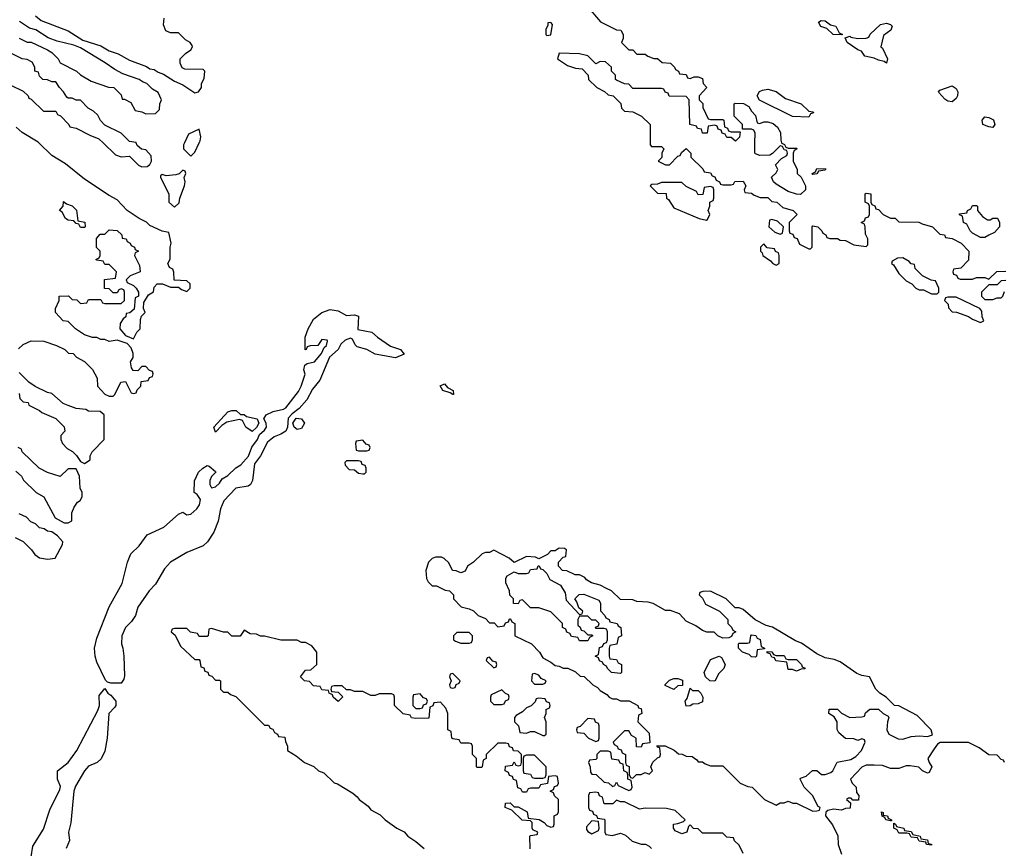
# Model space of a CAD drawing. Header units: inches. Extents: x 2668334 to 2765628, y 828034 to 955234.
# Tile 108 of 218: x 2701673 to 2706486, y 886551 to 890602. Entities that reach past the tile are written whole.
import ezdxf

# ---------------------------------------------------------------- set-up
doc = ezdxf.new("R2010")
doc.units = ezdxf.units.IN
doc.header["$MEASUREMENT"] = 0
doc.layers.add('C7808', color=7, linetype='Continuous')
doc.layers.add('C7809', color=7, linetype='Continuous')

msp = doc.modelspace()

# ---------------------------------------------------------------- linework, layer by layer
at = {"layer": 'C7808', "color": 4}
for points, elevation in [([(2701667.3, 888992.7), (2701690, 889014), (2701730, 889032), (2701791.1, 889031.1), (2701854, 889010), (2701894, 888990), (2701912, 888972), (2701934, 888970), (2701951.6, 888951.6), (2701990, 888931.3), (2702030, 888892), (2702052, 888850), (2702054, 888810), (2702090, 888772), (2702110, 888762), (2702130, 888762), (2702138, 888770), (2702168, 888830), (2702190, 888834), (2702218, 888778), (2702230, 888774), (2702242, 888778), (2702247.3, 888792.7), (2702266, 888810), (2702267.3, 888832.7), (2702302, 888838), (2702307.3, 888852.7), (2702322, 888858), (2702326, 888870), (2702322, 888882), (2702307.3, 888887.3), (2702290, 888906), (2702270, 888906), (2702250, 888886), (2702227.3, 888887.3), (2702220.4, 888900.4), (2702215.3, 888930), (2702228, 888950), (2702228, 888970), (2702218, 888998), (2702199, 889019), (2702150, 889035.3), (2702110, 889028), (2702090, 889038), (2702070, 889038), (2702050, 889048), (2702030, 889048.7), (2701990, 889062), (2701946, 889090), (2701910, 889126), (2701886, 889130), (2701848, 889170), (2701848, 889190), (2701866, 889230), (2701866, 889250), (2701911.6, 889251.6), (2701930, 889234), (2701952.7, 889232.7), (2701970, 889214), (2702002, 889218), (2702010, 889234), (2702070, 889234), (2702078, 889218), (2702090, 889214), (2702170, 889214), (2702186, 889230), (2702186, 889270), (2702182, 889282), (2702170, 889286), (2702158, 889282), (2702150, 889266), (2702130, 889266), (2702110, 889286), (2702087.3, 889287.3), (2702087.3, 889332.7), (2702142, 889338), (2702146, 889370), (2702110, 889406), (2702090, 889406), (2702082, 889422), (2702050, 889426), (2702046, 889430), (2702062, 889438), (2702066, 889450), (2702066, 889470), (2702048.7, 889488.7), (2702048, 889532), (2702067.3, 889552.7), (2702090, 889554), (2702110, 889574), (2702150, 889572), (2702172, 889550), (2702174, 889534), (2702194, 889530), (2702198, 889518), (2702214, 889510), (2702218, 889498), (2702234, 889490), (2702238, 889478), (2702254, 889470), (2702238, 889462), (2702234, 889450), (2702259.6, 889399.6), (2702262, 889370), (2702214, 889350), (2702194, 889330), (2702198, 889318), (2702230, 889302), (2702242, 889290), (2702254, 889270), (2702254, 889250), (2702238, 889242), (2702232.7, 889187.3), (2702211.6, 889168.4), (2702194, 889166), (2702192, 889150), (2702179.6, 889140.4), (2702163.6, 889116.4), (2702162, 889090), (2702190, 889058), (2702230, 889042), (2702246.3, 889073.7), (2702262, 889090), (2702263.1, 889136.9), (2702268, 889152), (2702286, 889170), (2702278, 889190), (2702280.4, 889219.6), (2702303.1, 889256.9), (2702328, 889272), (2702330, 889294), (2702346, 889310), (2702371.1, 889311.1), (2702410, 889294), (2702450, 889294), (2702463.6, 889283.6), (2702490, 889274), (2702506, 889290), (2702506, 889310), (2702490, 889326), (2702428, 889328), (2702427.3, 889367.3), (2702422, 889382), (2702406, 889390), (2702398, 889410), (2702408.9, 889431.1), (2702409, 889490), (2702414, 889510), (2702402, 889562), (2702370, 889568), (2702310, 889595.3), (2702292.7, 889612.7), (2702258, 889630), (2702198, 889670), (2702150, 889722), (2702110, 889742), (2701990, 889822), (2701898, 889898), (2701830, 889938), (2701766.4, 890000)], 16), ([(2702080.7, 890000), (2702142, 889942), (2702170, 889932), (2702210, 889934), (2702254, 889890), (2702270, 889882), (2702296.4, 889883.6), (2702310, 889894), (2702318, 889910), (2702316.4, 889936.4), (2702290, 889966), (2702268.4, 889968.4), (2702247.3, 889987.3), (2702242.7, 890000)], 16), ([(2702478.6, 890000), (2702474, 889990), (2702474, 889970), (2702510, 889934), (2702530, 889954), (2702550.8, 890000)], 16), ([(2704754, 890000), (2704754, 889990), (2704762, 889982), (2704810, 889982), (2704822, 889970), (2704812, 889950), (2704811.3, 889928.7), (2704794, 889910), (2704830, 889892), (2704850, 889892), (2704890, 889934), (2704902, 889938), (2704907.3, 889952.7), (2704930, 889972), (2704954, 889950), (2704954, 889930), (2705012.7, 889872.7), (2705018, 889858), (2705050, 889854), (2705058, 889838), (2705070, 889834), (2705078, 889818), (2705094, 889810), (2705098, 889798), (2705110, 889794), (2705150, 889794), (2705162, 889798), (2705168.4, 889811.6), (2705210, 889812), (2705222, 889790), (2705214, 889770), (2705218, 889758), (2705250, 889754), (2705263.6, 889743.6), (2705292.7, 889732.7), (2705330, 889732), (2705350, 889714), (2705374, 889710), (2705403.6, 889683.6), (2705454, 889670), (2705474, 889650), (2705434, 889610), (2705434, 889570), (2705438, 889558), (2705452.7, 889552.7), (2705458, 889538), (2705472.7, 889532.7), (2705485.4, 889505.4), (2705530, 889482), (2705538, 889482), (2705546, 889490), (2705546, 889590), (2705550, 889594), (2705574, 889590), (2705594, 889570), (2705598, 889558), (2705614, 889550), (2705618, 889538), (2705632.7, 889532.7), (2705670, 889532), (2705683.6, 889523.6), (2705710, 889522), (2705750, 889502), (2705810, 889494), (2705818, 889502), (2705818, 889530), (2705807.3, 889552.7), (2705806, 889590), (2705802, 889602), (2705786, 889610), (2705802, 889618), (2705807.3, 889632.7), (2705822, 889638), (2705826, 889650), (2705826, 889690), (2705822, 889702), (2705806, 889710), (2705806, 889750), (2705810, 889754), (2705834, 889750), (2705834, 889710), (2705838, 889698), (2705852.7, 889692.7), (2705858, 889678), (2705870, 889674), (2705894, 889650), (2705930, 889632), (2705952, 889632), (2705970, 889614), (2706067.3, 889612.7), (2706083.6, 889603.6), (2706134, 889590), (2706170, 889554), (2706194, 889550), (2706198, 889538), (2706230, 889532), (2706274, 889510), (2706312, 889470), (2706310, 889426), (2706272.7, 889387.3), (2706238, 889382), (2706234, 889370), (2706238, 889358), (2706252.7, 889352.7), (2706258, 889338), (2706270, 889334), (2706330, 889334), (2706350, 889342), (2706390, 889342), (2706410, 889334), (2706448.4, 889371.6), (2706492.7, 889372.7)], 16), ([(2705397.3, 890000), (2705398, 889998), (2705412, 889992), (2705418, 889978), (2705430, 889974), (2705470, 889974), (2705474, 889970), (2705458, 889962), (2705454, 889950), (2705454, 889910), (2705474, 889870), (2705474, 889850), (2705492.7, 889832.7), (2705514, 889790), (2705514, 889770), (2705490, 889748), (2705470, 889748.7), (2705430, 889762), (2705370, 889798), (2705358, 889810), (2705348.4, 889831.6), (2705370, 889854), (2705378, 889870), (2705368, 889892), (2705396.4, 889923.6), (2705422, 889938), (2705426, 889950), (2705422, 889962), (2705410, 889966), (2705402, 889982), (2705390, 889986), (2705352.7, 889947.3), (2705339.6, 889940.4), (2705290, 889938), (2705270, 889946), (2705266, 889950), (2705266.7, 890000)], 16), ([(2706492.7, 889327.3), (2706470, 889326), (2706450, 889306), (2706410, 889306), (2706374, 889270), (2706374, 889250), (2706390, 889234), (2706430, 889234), (2706450, 889242), (2706470, 889242), (2706478, 889250), (2706487.3, 889272.7)], 16), ([(2701670, 888774), (2701674, 888750), (2701690, 888734), (2701714, 888730), (2701718, 888718), (2701770.9, 888690.9), (2701781, 888681), (2701850, 888652), (2701891.1, 888611.1), (2701894, 888590), (2701874, 888570), (2701874, 888550), (2701882, 888530), (2701905.4, 888505.4), (2701931.1, 888491.1), (2701951.1, 888471.1), (2701970, 888442), (2701990, 888432), (2702018, 888450), (2702018, 888470), (2702028, 888490), (2702086, 888550), (2702086, 888670), (2702067.3, 888687.3), (2702010, 888688), (2701996.4, 888696.4), (2701950, 888702), (2701910, 888715.3), (2701886.3, 888726.3), (2701830, 888774), (2701810, 888779), (2701749.1, 888809.1), (2701718, 888830), (2701670, 888878)], 16), ([(2701655.3, 888395.3), (2701682, 888370), (2701691.6, 888351.6), (2701754, 888290), (2701792, 888270), (2701847.3, 888167.3), (2701890, 888142.8), (2701910, 888142), (2701928, 888152), (2701928.9, 888191.1), (2701940.4, 888219.6), (2701956.4, 888243.6), (2701968.4, 888251.6), (2701978, 888270), (2701978, 888290), (2701968.4, 888311.6), (2701966, 888370), (2701950, 888406), (2701910, 888406), (2701871.3, 888368.7), (2701810, 888388.7), (2701768, 888410), (2701686, 888490), (2701682, 888502), (2701666, 888510)], 16), ([(2701651, 888071), (2701691, 888051), (2701730.7, 888010.7), (2701746.8, 887986.8), (2701770, 887971.3), (2701810, 887964.7), (2701846, 887970), (2701883.1, 888036.9), (2701884, 888050), (2701858.9, 888078.9), (2701830, 888099), (2701810, 888102), (2701792.9, 888112.9), (2701770, 888118), (2701750, 888138), (2701727.3, 888147.3), (2701706, 888170), (2701670, 888186)], 16), ([(2704168.4, 886548.4), (2704166, 886610), (2704170, 886614), (2704202, 886618), (2704206, 886630), (2704182, 886642), (2704178, 886650), (2704178, 886678), (2704170, 886686), (2704128.4, 886688.4), (2704078, 886738), (2704046, 886750), (2704047.3, 886772.7), (2704070, 886774), (2704090, 886754), (2704110, 886754), (2704154, 886730), (2704158, 886698), (2704211.6, 886691.6), (2704236.9, 886676.9), (2704250, 886662), (2704270, 886654), (2704282, 886658), (2704286, 886670), (2704286, 886710), (2704302, 886718), (2704306, 886730), (2704306, 886790), (2704287.3, 886807.3), (2704282, 886822), (2704266, 886830), (2704282, 886838), (2704287.3, 886852.7), (2704302, 886858), (2704306, 886870), (2704302, 886902), (2704290, 886906), (2704258, 886902), (2704252.7, 886867.3), (2704218, 886862), (2704210, 886846), (2704170, 886846), (2704158, 886842), (2704150, 886826), (2704130, 886826), (2704122, 886842), (2704107.3, 886847.3), (2704102, 886882), (2704087.3, 886887.3), (2704082, 886902), (2704067.3, 886907.3), (2704062, 886922), (2704046, 886930), (2704047.3, 886952.7), (2704082, 886958), (2704090, 886974), (2704098, 886958), (2704110, 886954), (2704122, 886958), (2704126, 886970), (2704126, 887010), (2704110, 887026), (2704087.3, 887027.3), (2704082, 887042), (2704067.3, 887047.3), (2704062, 887062), (2704050, 887066), (2704010, 887066), (2703954, 887010), (2703954, 886990), (2703938, 886982), (2703934, 886950), (2703930, 886946), (2703910, 886946), (2703906, 886950), (2703906, 886990), (2703886, 887010), (2703886, 887050), (2703882, 887062), (2703870, 887066), (2703830, 887066), (2703822, 887082), (2703790, 887086), (2703786, 887090), (2703782, 887122), (2703766, 887130), (2703766, 887210), (2703756.4, 887236.4), (2703730, 887266), (2703698, 887262), (2703692.7, 887247.3), (2703678, 887242), (2703672.7, 887187.3), (2703610, 887186), (2703588.4, 887188.4), (2703582, 887202), (2703548, 887208), (2703506, 887250), (2703506, 887290), (2703502, 887302), (2703490, 887306), (2703430, 887306), (2703410, 887298), (2703390, 887298), (2703350, 887318), (2703310, 887318), (2703290, 887326), (2703270, 887326), (2703250, 887346), (2703210, 887346), (2703198, 887342), (2703194, 887330), (2703198, 887318), (2703230, 887314), (2703252, 887292), (2703229.1, 887269.1), (2703206, 887290), (2703202, 887302), (2703186, 887310), (2703182, 887322), (2703150, 887326), (2703142, 887342), (2703110, 887346), (2703090, 887366), (2703066, 887370), (2703046, 887390), (2703070, 887422), (2703096.4, 887423.6), (2703126, 887450), (2703126, 887510), (2703100.4, 887540.4), (2703070, 887558), (2703050, 887558), (2703030, 887568), (2702950, 887568.7), (2702870, 887588), (2702850, 887588), (2702830, 887598), (2702800.4, 887600.4), (2702770, 887618), (2702751.6, 887588.4), (2702710, 887588), (2702690, 887608), (2702670, 887608), (2702610, 887626), (2702598, 887622), (2702594, 887590), (2702590, 887586), (2702550, 887586), (2702542, 887602), (2702508.4, 887608.4), (2702490, 887626), (2702430, 887626), (2702418, 887622), (2702414, 887610), (2702432.7, 887592.7), (2702459.6, 887539.6), (2702530, 887474), (2702550, 887474), (2702554, 887470), (2702558, 887438), (2702572.7, 887432.7), (2702578, 887418), (2702592.7, 887412.7), (2702598, 887398), (2702612.7, 887392.7), (2702630, 887374), (2702650, 887374), (2702654, 887370), (2702654, 887330), (2702670, 887314), (2702690, 887314), (2702703.6, 887303.6), (2702730, 887294), (2702870, 887154), (2702890, 887154), (2702898, 887138), (2702910, 887134), (2702918, 887118), (2702934, 887110), (2702938, 887098), (2702970, 887094), (2702972.7, 887072.7), (2702982, 887050), (2702982, 887030), (2703024, 887004), (2703064.7, 886970), (2703111.6, 886951.6), (2703134, 886930), (2703159.8, 886919.8), (2703210, 886872), (2703226.4, 886866.4), (2703301, 886821), (2703323.5, 886803.5), (2703332, 886790), (2703377.1, 886757.1), (2703390, 886738.8), (2703434.4, 886714.4), (2703458.8, 886690), (2703516, 886650), (2703552.1, 886632.1), (2703570.8, 886610), (2703610, 886584.9), (2703650.8, 886550)], 16), ([(2701729, 886510), (2701737.5, 886562.5), (2701790, 886644), (2701820.8, 886739.2), (2701870, 886838), (2701873.6, 886853.6), (2701858, 886890), (2701858, 886930), (2701910, 886971.3), (2701953.3, 887030), (2702054.5, 887225.5), (2702063.9, 887250), (2702062.5, 887297.5), (2702090, 887332), (2702104, 887310), (2702119.5, 887299.5), (2702144, 887270), (2702144, 887250), (2702138.8, 887241.2), (2702108.4, 887210), (2702101, 887090), (2702090, 887026), (2702070.9, 886989.1), (2702052, 886970), (2702010, 886952.7), (2701990, 886929.3), (2701945.5, 886854.5), (2701937.4, 886830), (2701923.6, 886676.4), (2701911.3, 886630), (2701916, 886590), (2701901, 886550)], 12), ([(2706486, 886970), (2706482, 886982), (2706470, 886986), (2706450, 887006), (2706410, 887008.7), (2706363.1, 887043.1), (2706310, 887068.7), (2706171.6, 887068.4), (2706159.6, 887060.4), (2706142, 887038), (2706112, 886990), (2706118, 886970), (2706132, 886950), (2706118, 886922), (2706110, 886918), (2706086, 886930), (2706067.3, 886947.3), (2706025.4, 886954.6), (2706005.4, 886954.6), (2705970, 886942), (2705930, 886942), (2705890, 886955.3), (2705850, 886958), (2705810, 886958), (2705790, 886948), (2705734, 886890), (2705742, 886870), (2705762, 886850), (2705763.6, 886823.6), (2705774, 886810), (2705772.7, 886787.3), (2705746, 886786), (2705736.4, 886796.4), (2705723.6, 886796.4), (2705714, 886790), (2705734, 886774), (2705732.7, 886747.3), (2705710, 886746), (2705690, 886738), (2705650, 886742), (2705623.6, 886736.4), (2705612.7, 886727.3), (2705612, 886710), (2705645.4, 886665.4), (2705671.6, 886611.6), (2705674, 886570), (2705690, 886522)], 16), ([(2705210, 886526), (2705190, 886566), (2705167.3, 886587.3), (2705162, 886602), (2705130, 886606), (2705110, 886626), (2705010, 886626), (2704990, 886646), (2704967.3, 886647.3), (2704950, 886666), (2704942, 886658), (2704934, 886630), (2704910, 886622), (2704876.4, 886636.4), (2704868, 886650), (2704868, 886670), (2704890, 886672), (2704918, 886682), (2704926, 886690), (2704876.4, 886736.4), (2704834, 886746), (2704730, 886748), (2704703.1, 886743.1), (2704630, 886778), (2704610, 886778), (2704590, 886786), (2704571.6, 886768.4), (2704530, 886768), (2704522, 886802), (2704507.3, 886807.3), (2704502, 886822), (2704490, 886826), (2704458, 886822), (2704454, 886810), (2704454, 886750), (2704458, 886738), (2704472.7, 886732.7), (2704478, 886718), (2704492, 886712), (2704498, 886698), (2704530, 886694), (2704534, 886690), (2704534, 886630), (2704538, 886618), (2704570, 886614), (2704610, 886624.7), (2704634.8, 886614.8), (2704666, 886586), (2704710, 886572), (2704731.6, 886571.6), (2704750, 886562), (2704762, 886550)], 16)]:
    msp.add_lwpolyline(points, dxfattribs=dict(at, elevation=elevation))
for points, elevation in [([(2702470, 889866), (2702452, 889848), (2702436.9, 889843.1), (2702390, 889838), (2702370, 889846), (2702362, 889838), (2702362, 889830), (2702402, 889750), (2702402, 889710), (2702430, 889686), (2702452.9, 889707.1), (2702455.3, 889730), (2702479, 889790), (2702482, 889810), (2702478, 889830), (2702486, 889850), (2702482, 889862)], 16), ([(2705550, 889846), (2705546, 889850), (2705562, 889858), (2705570, 889874), (2705612.7, 889872.7), (2705610, 889866), (2705578, 889862), (2705570, 889848)], 16), ([(2704910, 889806), (2704810, 889806), (2704790, 889798), (2704763.6, 889796.4), (2704754, 889790), (2704790, 889754), (2704832.7, 889752.7), (2704834, 889730), (2704843.6, 889723.6), (2704870, 889682), (2704994, 889630), (2705030, 889622), (2705035.3, 889624.7), (2705046, 889650), (2705038, 889670), (2705046, 889690), (2705046, 889710), (2705062, 889718), (2705066, 889730), (2705066, 889770), (2705062, 889782), (2705050, 889786), (2705018, 889782), (2705012.7, 889747.3), (2704990, 889746), (2704982, 889762), (2704930, 889786)], 16), ([(2701970, 889586), (2701962, 889602), (2701950, 889606), (2701938, 889618), (2701910, 889622), (2701898, 889630), (2701880.4, 889660.4), (2701868, 889670), (2701886, 889690), (2701887.3, 889712.7), (2701902, 889702), (2701930, 889692), (2701951.1, 889671.1), (2701958, 889618), (2701992, 889612), (2701994, 889590), (2701990, 889586)], 16), ([(2706403.6, 889623.6), (2706416.4, 889623.6), (2706430, 889632), (2706452, 889632), (2706462, 889610), (2706462, 889590), (2706438, 889562), (2706410, 889548), (2706390, 889538), (2706370, 889538), (2706330, 889558), (2706318, 889570), (2706302, 889602), (2706286, 889610), (2706282, 889642), (2706267.3, 889647.3), (2706267.3, 889652.7), (2706302, 889658), (2706306, 889670), (2706322, 889678), (2706330, 889694), (2706350, 889694), (2706354, 889690), (2706354, 889670), (2706379.6, 889639.6)], 16), ([(2705350, 889626), (2705338, 889622), (2705334, 889590), (2705363.6, 889563.6), (2705390, 889554), (2705402, 889558), (2705406, 889590), (2705376.4, 889616.4)], 16), ([(2705310, 889506), (2705294, 889490), (2705294, 889470), (2705302, 889462), (2705304.7, 889450), (2705343.6, 889423.6), (2705354, 889410), (2705370, 889402), (2705386, 889410), (2705386, 889450), (2705382, 889462), (2705368, 889468), (2705362, 889482), (2705327.3, 889487.3)], 16), ([(2705990, 889438), (2705963.6, 889436.4), (2705938, 889422), (2705934, 889410), (2705943.6, 889403.6), (2705970, 889362), (2706005.4, 889325.4), (2706034, 889310), (2706054, 889290), (2706070, 889282), (2706090, 889282), (2706130, 889262), (2706150, 889262), (2706158, 889262), (2706166, 889270), (2706166, 889290), (2706150, 889326), (2706128.4, 889328.4), (2706086, 889350), (2706050, 889386), (2706046, 889406), (2706030, 889408), (2706020.4, 889420.4)], 16), ([(2706250, 889246), (2706210, 889246), (2706198, 889242), (2706194, 889230), (2706212, 889212), (2706212.7, 889192.7), (2706230, 889174), (2706251.6, 889171.6), (2706311, 889151), (2706330, 889138), (2706370, 889122), (2706386, 889130), (2706378, 889150), (2706376.4, 889176.4), (2706366, 889190)], 16), ([(2703270, 889156), (2703310, 889159.1), (2703330, 889152), (2703326.8, 889086.8), (2703394.4, 889074.4), (2703422, 889050), (2703486.4, 889006.4), (2703534, 888990), (2703552.7, 888967.3), (2703510.5, 888949.5), (2703410, 888967), (2703370, 888989.2), (2703323.2, 889003.2), (2703312.9, 889012.9), (2703300.4, 889040.4), (2703290, 889045.2), (2703263.9, 889036.1), (2703243.7, 889016.3), (2703230.3, 888989.7), (2703187.2, 888952.8), (2703140.4, 888839.6), (2703104.6, 888795.4), (2703076.4, 888743.6), (2703039.5, 888700.5), (2703004.5, 888675.5), (2702985.2, 888654.8), (2702982.8, 888610), (2702974.8, 888590), (2702950, 888575.1), (2702916.9, 888563.1), (2702884, 888536), (2702850.3, 888469.7), (2702821, 888430), (2702810.6, 888349.4), (2702801, 888330), (2702790, 888321.2), (2702730, 888312), (2702670.5, 888250), (2702655.5, 888210), (2702642.8, 888150), (2702622.5, 888097.5), (2702590.8, 888050), (2702570, 888029.2), (2702490, 887997.2), (2702410, 887949.4), (2702381.8, 887918.2), (2702337.5, 887842.5), (2702306.7, 887810), (2702250.5, 887730), (2702239.5, 887690), (2702220.2, 887659.8), (2702190.3, 887630), (2702172.2, 887590), (2702170.4, 887550), (2702177.6, 887530), (2702182.6, 887490), (2702184.9, 887395.1), (2702181.6, 887378.4), (2702170, 887359), (2702118.6, 887358.6), (2702102.7, 887362.7), (2702092.5, 887372.5), (2702050, 887462), (2702041.6, 887490), (2702039.6, 887530), (2702050, 887578), (2702110, 887731.3), (2702174, 887846), (2702199.5, 887950), (2702217.2, 887990), (2702257.2, 888030), (2702296.5, 888083.5), (2702378.4, 888121.6), (2702450, 888184.7), (2702470, 888194), (2702490, 888182), (2702510, 888184.7), (2702539, 888210), (2702552.7, 888230), (2702556.4, 888256.4), (2702540.4, 888280.4), (2702526, 888290), (2702527.3, 888347.3), (2702548, 888390), (2702568, 888410), (2702590, 888422), (2702599.6, 888419.6), (2702630, 888394), (2702632, 888390), (2702611.6, 888368.4), (2702602, 888350), (2702602, 888330), (2702610, 888314), (2702630, 888318), (2702650, 888336), (2702662.9, 888357.1), (2702690, 888373), (2702730, 888410.5), (2702754.5, 888425.5), (2702792, 888468), (2702808.2, 888511.8), (2702835.1, 888550), (2702845.2, 888574.8), (2702870, 888596), (2702879.3, 888610), (2702878, 888630), (2702866, 888650), (2702878, 888670), (2702912.9, 888687.1), (2702962.7, 888697.3), (2702974.8, 888705.2), (2703035.6, 888784.4), (2703049.4, 888810), (2703068.4, 888868.4), (2703062, 888890), (2703067.3, 888912.7), (2703078, 888922), (2703114, 888930), (2703149, 888970), (2703160.9, 888999.1), (2703173.2, 889010), (2703178, 889030), (2703175.3, 889035.3), (2703150, 889038), (2703131.1, 889008.9), (2703092.7, 889007.3), (2703078, 889002), (2703074, 888990), (2703068.4, 888988.4), (2703069.3, 889050), (2703084, 889090), (2703110, 889138), (2703150, 889171), (2703190, 889184.7), (2703230, 889178)], 12), ([(2703790, 888769.2), (2703778, 888778), (2703742, 888790), (2703728, 888812), (2703750, 888822), (2703764.7, 888804.7), (2703792, 888790), (2703794, 888770)], 12), ([(2702810, 888589), (2702778, 888610), (2702762, 888642), (2702747.3, 888647.3), (2702686, 888634), (2702662, 888618), (2702630, 888586), (2702622, 888610), (2702690, 888684.7), (2702710, 888690.8), (2702730.7, 888690.7), (2702752.7, 888672.7), (2702770, 888672), (2702782, 888662), (2702834, 888650), (2702842, 888630), (2702831.3, 888608.7)], 12), ([(2703030, 888599), (2703015.3, 888610), (2703008, 888630), (2703025.2, 888654.8), (2703050, 888651), (2703066, 888630), (2703050, 888604)], 12), ([(2703350, 888546), (2703318, 888542), (2703314, 888530), (2703318, 888498), (2703330, 888494), (2703370, 888494), (2703382, 888498), (2703386, 888510), (2703382, 888522), (2703367.3, 888527.3)], 16), ([(2703330, 888446), (2703270, 888446), (2703262, 888438), (2703263.6, 888423.6), (2703283.6, 888403.6), (2703310, 888402), (2703330, 888384.7), (2703350, 888382), (2703358, 888382), (2703366, 888390), (2703366, 888410), (2703362, 888422), (2703347.3, 888427.3), (2703342, 888442)], 16), ([(2704310, 888018), (2704290, 888006), (2704270, 888006), (2704252.7, 887987.3), (2704210, 887966), (2704194.6, 887974.6), (2704150, 887978), (2704090, 887948), (2704066, 887970), (2703990, 888008), (2703970, 887998), (2703950, 887998), (2703934, 887990), (2703892, 887950), (2703862, 887930), (2703850, 887906), (2703830, 887898), (2703807.3, 887907.3), (2703788.9, 887908.9), (2703770, 887946), (2703748.4, 887968.4), (2703734.6, 887974.6), (2703705.4, 887974.6), (2703690, 887968), (2703672, 887950), (2703658, 887910), (2703662, 887870), (2703670, 887854), (2703690, 887834), (2703710, 887834), (2703752.7, 887812.7), (2703774, 887810), (2703794, 887790), (2703794, 887770), (2703831.6, 887731.6), (2703870, 887722), (2703891.6, 887711.6), (2703914, 887690), (2703950, 887674), (2703970, 887654), (2703992.7, 887652.7), (2704010, 887634), (2704042, 887638), (2704047.3, 887652.7), (2704062, 887658), (2704067.3, 887672.7), (2704072.7, 887672.7), (2704078, 887658), (2704094, 887650), (2704094, 887590), (2704174, 887550), (2704214, 887510), (2704230, 887482), (2704270, 887462), (2704290, 887444.7), (2704310, 887442), (2704330, 887432), (2704351.6, 887431.6), (2704390, 887414), (2704412.7, 887392.7), (2704431.6, 887391.6), (2704474, 887350), (2704496.9, 887336.9), (2704510, 887322), (2704543.6, 887303.6), (2704554, 887290), (2704570, 887282), (2704590, 887282), (2704610, 887272), (2704651.6, 887271.6), (2704694, 887250), (2704698, 887238), (2704710, 887234), (2704714, 887210), (2704698, 887202), (2704694, 887170), (2704750, 887114), (2704752.7, 887067.3), (2704718, 887062), (2704710, 887046), (2704687.3, 887047.3), (2704686, 887090), (2704663.1, 887103.1), (2704650, 887126), (2704630, 887126), (2704574, 887070), (2704578, 887058), (2704594, 887050), (2704598, 887038), (2704612.7, 887032.7), (2704618, 887018), (2704634, 887010), (2704634, 886970), (2704638, 886958), (2704651.6, 886951.6), (2704652.7, 886912.7), (2704658, 886898), (2704670, 886894), (2704688.4, 886911.6), (2704710, 886912), (2704730, 886922), (2704750, 886914), (2704766, 886930), (2704758, 886950), (2704767.3, 886972.7), (2704790, 886994), (2704802, 886998), (2704806, 887010), (2704802, 887042), (2704790, 887046), (2704787.3, 887052.7), (2704827.3, 887052.7), (2704871.6, 887031.6), (2704892.7, 887012.7), (2704911.6, 887011.6), (2704930, 887002), (2704959.6, 886999.6), (2704983.6, 886983.6), (2704990, 886974), (2705010, 886974), (2705023.6, 886963.6), (2705050, 886954), (2705110, 886954), (2705194, 886870), (2705232.7, 886852.7), (2705254, 886850), (2705314, 886790), (2705370, 886762), (2705390, 886774), (2705410, 886774), (2705430, 886782), (2705452.7, 886772.7), (2705470, 886772), (2705550, 886732), (2705570, 886734), (2705582, 886738), (2705586, 886750), (2705575.3, 886755.3), (2705548, 886810), (2705508, 886850), (2705488, 886890), (2705490, 886894), (2705516.4, 886903.6), (2705548.9, 886931.1), (2705570, 886931.3), (2705591.6, 886911.6), (2705610, 886911.3), (2705638, 886922), (2705648, 886930), (2705668.4, 886971.6), (2705735.3, 886984.7), (2705760.4, 886999.6), (2705788, 887030), (2705806, 887070), (2705802, 887082), (2705790, 887086), (2705770, 887078), (2705750, 887086), (2705710, 887088), (2705676.4, 887116.4), (2705668.4, 887131.6), (2705668, 887170), (2705654.6, 887194.6), (2705628, 887210), (2705630, 887232), (2705670, 887231.3), (2705690, 887212), (2705730, 887191.3), (2705790, 887194), (2705802, 887198), (2705807.3, 887212.7), (2705828.4, 887231.6), (2705870, 887232), (2705894, 887210), (2705918, 887198), (2705922, 887190), (2705914, 887170), (2705912, 887130), (2705922, 887110), (2705966.4, 887086.4), (2705990, 887084.7), (2706030, 887098), (2706070, 887101), (2706110, 887098), (2706134.6, 887105.4), (2706128, 887130), (2706060.4, 887200.4), (2705970, 887248), (2705948.7, 887248.7), (2705908, 887290), (2705878, 887310), (2705858, 887330), (2705826, 887390), (2705790, 887395.3), (2705765.6, 887405.6), (2705683.1, 887463.1), (2705654.6, 887474.6), (2705610, 887482), (2705570, 887502), (2705493.6, 887553.6), (2705464.7, 887564.7), (2705352.9, 887632.9), (2705321.2, 887641.2), (2705268.7, 887668.7), (2705210, 887718), (2705190, 887726), (2705170, 887726), (2705126, 887770), (2705050, 887808), (2705012.7, 887807.3), (2704998, 887802), (2704994, 887790), (2705010, 887774), (2705025.4, 887745.4), (2705094, 887710), (2705134, 887670), (2705134, 887650), (2705152.7, 887632.7), (2705158, 887618), (2705174, 887610), (2705158, 887602), (2705152.7, 887587.3), (2705139.6, 887580.4), (2705110, 887578), (2705086, 887590), (2705067.3, 887607.3), (2705031.6, 887608.4), (2705010, 887615.3), (2704978, 887638), (2704930, 887662), (2704898, 887698), (2704854, 887714), (2704830, 887714), (2704770, 887748.7), (2704745.4, 887754.6), (2704690, 887758), (2704670, 887766), (2704610, 887768), (2704566, 887810), (2704542, 887822), (2704510, 887838), (2704468.4, 887848.4), (2704443.1, 887863.1), (2704435.3, 887875.3), (2704410, 887888), (2704388.4, 887888.4), (2704347.3, 887907.3), (2704326, 887910), (2704306, 887930), (2704306, 887950), (2704330, 887974), (2704342, 887978), (2704346, 888010), (2704336.4, 888016.4)], 16), ([(2704410, 887694), (2704422, 887698), (2704426, 887710), (2704406, 887726), (2704396.4, 887756.4), (2704386, 887770), (2704407.3, 887792.7), (2704430, 887794), (2704503.6, 887763.6), (2704512, 887750), (2704512.7, 887712.7), (2704534, 887690), (2704538, 887678), (2704554, 887670), (2704558, 887658), (2704594, 887650), (2704598, 887638), (2704612, 887630), (2704614, 887590), (2704598, 887582), (2704591.6, 887548.4), (2704558, 887542), (2704554, 887530), (2704554, 887490), (2704558, 887478), (2704590, 887474), (2704598, 887458), (2704614, 887450), (2704614, 887410), (2704610, 887406), (2704566, 887410), (2704546, 887430), (2704542, 887442), (2704526, 887450), (2704522, 887462), (2704507.3, 887467.3), (2704502, 887482), (2704486, 887490), (2704502, 887498), (2704507.3, 887532.7), (2704522, 887538), (2704528, 887552), (2704542, 887558), (2704546, 887570), (2704546, 887610), (2704542, 887622), (2704530, 887626), (2704490, 887626), (2704487.3, 887632.7), (2704502, 887638), (2704506, 887650), (2704490, 887666), (2704470, 887666), (2704450, 887686), (2704410, 887686), (2704402, 887670), (2704402, 887642), (2704412.7, 887632.7), (2704418, 887618), (2704430, 887614), (2704450, 887594), (2704470, 887594), (2704474, 887590), (2704458, 887582), (2704450, 887566), (2704410, 887566), (2704402, 887582), (2704370, 887586), (2704362, 887602), (2704347.3, 887607.3), (2704342, 887622), (2704326, 887630), (2704326, 887650), (2704270, 887708), (2704210, 887726), (2704170, 887726), (2704130, 887766), (2704118, 887762), (2704110, 887746), (2704087.3, 887747.3), (2704086, 887770), (2704068.4, 887788.4), (2704068, 887810), (2704048.9, 887848.9), (2704048.9, 887871.1), (2704056.4, 887883.6), (2704090, 887902), (2704110, 887894), (2704150, 887894), (2704162, 887898), (2704170, 887914), (2704202, 887918), (2704207.3, 887932.7), (2704212.7, 887932.7), (2704218, 887918), (2704230, 887914), (2704250, 887894), (2704264.7, 887864.7), (2704316.9, 887836.9), (2704339.6, 887799.6), (2704343.6, 887763.6)], 16), ([(2703870, 887606), (2703810, 887606), (2703794, 887590), (2703794, 887570), (2703803.6, 887563.6), (2703830, 887554), (2703870, 887554), (2703882, 887558), (2703886, 887570), (2703886, 887590)], 16), ([(2705270, 887486), (2705250, 887488), (2705238, 887498), (2705206, 887510), (2705186, 887530), (2705186, 887550), (2705190, 887554), (2705230, 887554), (2705242, 887558), (2705246, 887590), (2705250, 887594), (2705272, 887592), (2705278, 887578), (2705291.6, 887571.6), (2705298, 887538), (2705314, 887530), (2705314, 887526), (2705278, 887522), (2705274, 887490)], 16), ([(2703970, 887486), (2703958, 887482), (2703954, 887470), (2703990, 887434), (2704002, 887438), (2704006, 887450), (2704002, 887462), (2703986, 887466)], 16), ([(2705070, 887368), (2705046, 887370), (2705026, 887390), (2705018, 887410), (2705050, 887474), (2705091.3, 887491.3), (2705103.6, 887483.6), (2705122, 887450), (2705114, 887430), (2705090, 887406)], 16), ([(2705370, 887494), (2705410, 887494), (2705418, 887478), (2705430, 887474), (2705470, 887474), (2705494, 887450), (2705498, 887438), (2705512, 887432), (2705510, 887428), (2705492.7, 887427.3), (2705470, 887418), (2705450, 887426), (2705430, 887426), (2705422, 887462), (2705368.4, 887468.4), (2705362, 887482), (2705350, 887486), (2705342, 887502), (2705327.3, 887507.3), (2705326, 887514), (2705350, 887512), (2705358, 887498)], 16), ([(2703790, 887406), (2703778, 887402), (2703774, 887390), (2703782, 887370), (2703774, 887350), (2703778, 887338), (2703790, 887334), (2703802, 887338), (2703807.3, 887352.7), (2703822, 887358), (2703826, 887370)], 16), ([(2704190, 887406), (2704178, 887402), (2704174, 887370), (2704190, 887354), (2704230, 887354), (2704242, 887358), (2704246, 887370), (2704222, 887382), (2704210, 887398)], 16), ([(2704870, 887328), (2704827.3, 887347.3), (2704827.3, 887352.7), (2704850, 887374), (2704870, 887382), (2704890, 887382), (2704912.7, 887372.7), (2704912.7, 887347.3), (2704890, 887346)], 16), ([(2704962, 887322), (2704990, 887322), (2705002, 887310), (2705012, 887290), (2705010, 887268), (2704990, 887258), (2704963.6, 887256.4), (2704950, 887248), (2704930, 887246), (2704926, 887270), (2704936.4, 887283.6), (2704950, 887334)], 16), ([(2703630, 887306), (2703598, 887302), (2703594, 887290), (2703594, 887250), (2703610, 887234), (2703630, 887234), (2703642, 887238), (2703647.3, 887252.7), (2703662, 887258), (2703666, 887270), (2703662, 887282), (2703647.3, 887287.3)], 16), ([(2704030, 887326), (2703978, 887302), (2703974, 887290), (2703974, 887270), (2703990, 887254), (2704030, 887254), (2704042, 887258), (2704047.3, 887272.7), (2704062, 887278), (2704066, 887290), (2704062, 887302), (2704047.3, 887307.3)], 16), ([(2704210, 887286), (2704198, 887282), (2704192.7, 887267.3), (2704172.7, 887247.3), (2704150, 887238), (2704130, 887218), (2704099.6, 887200.4), (2704092, 887190), (2704092, 887170), (2704112, 887150), (2704118, 887118), (2704150, 887114), (2704170, 887122), (2704190, 887122), (2704230, 887102), (2704238, 887102), (2704246, 887110), (2704246, 887170), (2704238, 887190), (2704246, 887210), (2704246, 887230), (2704262, 887238), (2704266, 887250), (2704262, 887262), (2704247.3, 887267.3), (2704242, 887282)], 16), ([(2704450, 887186), (2704412.7, 887147.3), (2704398, 887142), (2704394, 887130), (2704398, 887118), (2704430, 887114), (2704454, 887090), (2704490, 887074), (2704502, 887078), (2704506, 887090), (2704506, 887150), (2704502, 887162), (2704488, 887168), (2704482, 887182)], 16), ([(2704190, 887006), (2704150, 887006), (2704138, 887002), (2704134, 886990), (2704134, 886930), (2704138, 886918), (2704170, 886914), (2704178, 886898), (2704190, 886894), (2704230, 886894), (2704242, 886898), (2704246, 886910), (2704246, 886950)], 16), ([(2704550, 887026), (2704510, 887026), (2704494, 887010), (2704494, 886990), (2704490, 886986), (2704458, 886982), (2704454, 886970), (2704462, 886950), (2704463.6, 886923.6), (2704470, 886914), (2704491.3, 886911.3), (2704530, 886874), (2704551.6, 886871.6), (2704570, 886854), (2704582, 886858), (2704590, 886874), (2704598, 886858), (2704650, 886834), (2704662, 886838), (2704666, 886850), (2704662, 886882), (2704646, 886890), (2704646, 886910), (2704642, 886922), (2704626, 886930), (2704622, 886962), (2704608, 886968), (2704602, 886982), (2704567.3, 886987.3), (2704562, 887022)], 16), ([(2705930, 886686), (2705906, 886690), (2705902, 886702), (2705888, 886708), (2705886, 886730), (2705894, 886726), (2705894, 886714), (2705914, 886710), (2705918, 886698), (2705934, 886690), (2705934, 886686)], 16), ([(2704470, 886686), (2704443.6, 886656.4), (2704443.6, 886643.6), (2704450, 886634), (2704470, 886622), (2704502, 886638), (2704506, 886650), (2704502, 886682)], 16), ([(2706130, 886566), (2706106, 886570), (2706102, 886582), (2706070, 886586), (2706062, 886602), (2706030, 886606), (2706022, 886622), (2706010, 886626), (2705970, 886626), (2705962, 886642), (2705946, 886650), (2705946, 886674), (2705954, 886670), (2705958, 886658), (2705994, 886650), (2705998, 886638), (2706030, 886634), (2706038, 886618), (2706074, 886610), (2706078, 886598), (2706110, 886592), (2706114, 886574), (2706130, 886572)], 16)]:
    msp.add_lwpolyline(points, close=True, dxfattribs=dict(at, elevation=elevation))
at = {"layer": 'C7809', "color": 4, "elevation": 16}
for points in [[(2704444.7, 890670), (2704511.6, 890591.6), (2704590, 890552), (2704612, 890550), (2704622, 890530), (2704622, 890510), (2704614, 890490), (2704650, 890454), (2704670, 890454), (2704690, 890434), (2704730, 890434), (2704743.6, 890423.6), (2704772.7, 890412.7), (2704790, 890412), (2704812.7, 890392.7), (2704854, 890390), (2704874, 890370), (2704878, 890358), (2704894, 890350), (2704898, 890338), (2704930, 890334), (2704938, 890318), (2704950, 890314), (2704970, 890322), (2704990, 890322), (2705010, 890314), (2705014, 890290), (2705032, 890270), (2704994, 890230), (2704994, 890210), (2705011.6, 890191.6), (2705012.7, 890172.7), (2705038, 890118), (2705050, 890114), (2705110, 890114), (2705114, 890110), (2705118, 890078), (2705132, 890072), (2705138, 890058), (2705150, 890054), (2705194, 890054), (2705191.6, 890028.4), (2705172, 890008), (2705150, 890026), (2705130, 890026), (2705122, 890042), (2705107.3, 890047.3), (2705102, 890062), (2705087.3, 890067.3), (2705082, 890082), (2705070, 890086), (2705038, 890082), (2705032.7, 890047.3), (2705010, 890048), (2705006, 890066), (2704986, 890070), (2704982, 890082), (2704948, 890090), (2704946, 890210), (2704930, 890226), (2704848.4, 890228.4), (2704842, 890242), (2704827.3, 890247.3), (2704822, 890262), (2704810, 890266), (2704670, 890266), (2704650, 890286), (2704630, 890288), (2704590, 890306), (2704586, 890310), (2704586, 890330), (2704566, 890350), (2704566, 890370), (2704536.4, 890396.4), (2704510, 890398), (2704490, 890386), (2704450, 890426), (2704410, 890435.3), (2704310, 890438), (2704302, 890410), (2704350, 890378), (2704390, 890364.7), (2704422, 890362), (2704451.6, 890331.6), (2704454, 890310), (2704494, 890270), (2704531.6, 890251.6), (2704550, 890234), (2704574, 890230), (2704602, 890202), (2704611.6, 890191.6), (2704614, 890170), (2704630, 890154), (2704670, 890152), (2704690, 890142), (2704712, 890130), (2704754, 890090), (2704754, 890000)], [(2701750, 890620.7), (2701778, 890598), (2701910, 890547.7), (2701982.5, 890502.5), (2702070, 890474), (2702111, 890450), (2702155.1, 890435.1), (2702210, 890404.9), (2702293, 890373), (2702310, 890362), (2702330, 890358.8), (2702350, 890344.9), (2702375.9, 890335.9), (2702430, 890300.7), (2702470, 890282.8), (2702530, 890244), (2702548, 890250), (2702562, 890270), (2702562, 890290), (2702575.3, 890315.3), (2702578, 890350), (2702570, 890358), (2702480.4, 890360.4), (2702467.3, 890367.3), (2702458, 890390), (2702458, 890410), (2702483.1, 890436.9), (2702510, 890454), (2702518, 890470), (2702516.4, 890476.4), (2702506, 890490), (2702483.1, 890503.1), (2702450, 890538), (2702410, 890538), (2702387.3, 890547.3), (2702376.4, 890576.4), (2702379, 890610)], [(2701670, 890512), (2701710, 890492), (2701730, 890492), (2701810, 890454), (2701830, 890442), (2701862, 890410), (2701871.6, 890391.6), (2701950.9, 890350.9), (2701970, 890332), (2702022, 890302), (2702107.3, 890272.7), (2702134, 890270), (2702170, 890234), (2702174, 890214), (2702186, 890214), (2702216.9, 890196.9), (2702238, 890158), (2702270, 890152), (2702290, 890142), (2702336.4, 890143.6), (2702356.4, 890163.6), (2702358, 890190), (2702366, 890210), (2702350, 890246), (2702323.1, 890263.1), (2702295.3, 890290), (2702276.5, 890296.5), (2702258, 890310), (2702178, 890338), (2702138, 890358), (2702091.5, 890391.5), (2701970, 890463.7), (2701937.6, 890477.6), (2701856.5, 890496.5), (2701812.7, 890512.7), (2701752, 890552), (2701720.9, 890560.9), (2701672.9, 890592.9)], [(2702242.7, 890000), (2702242, 890002), (2702210, 890006), (2702170, 890048), (2702090, 890086), (2702069.1, 890109.1), (2702054.6, 890134.6), (2702034.6, 890154.6), (2702008, 890170), (2701970, 890208), (2701948.9, 890208.9), (2701930, 890218), (2701910, 890218), (2701903.1, 890223.1), (2701888, 890250), (2701868, 890270), (2701850, 890298), (2701830, 890298), (2701810, 890308), (2701786, 890310), (2701770, 890326), (2701766, 890346), (2701748, 890350), (2701748, 890370), (2701734.6, 890394.6), (2701710, 890408), (2701686, 890410), (2701630, 890438)], [(2701630, 890282), (2701690, 890252), (2701714, 890230), (2701718, 890218), (2701730, 890214), (2701790, 890154), (2701850, 890154), (2701858, 890138), (2701872.7, 890132.7), (2701914, 890090), (2701918, 890078), (2701950, 890072), (2702016.9, 890036.9), (2702059.8, 890019.8), (2702080.7, 890000)], [(2705266.7, 890000), (2705267.3, 890047.3), (2705262, 890062), (2705250, 890066), (2705206, 890066), (2705206, 890090), (2705166, 890130), (2705166, 890190), (2705170, 890194), (2705211.6, 890191.6), (2705236.9, 890176.9), (2705250, 890154), (2705270, 890134), (2705278, 890098), (2705290, 890094), (2705310, 890102), (2705330, 890102), (2705355.3, 890095.3), (2705376.9, 890076.9), (2705392, 890050), (2705392.7, 890012.7), (2705397.3, 890000)], [(2701766.4, 890000), (2701763.1, 890003.1), (2701686, 890050), (2701656.4, 890076.4)], [(2702550.8, 890000), (2702555.3, 890010), (2702558, 890030), (2702550, 890066), (2702498, 890042), (2702478.6, 890000)]]:
    msp.add_lwpolyline(points, dxfattribs=at)
for points in [[(2704270, 890588), (2704254, 890586), (2704254, 890574), (2704244.7, 890555.3), (2704244.7, 890530), (2704250, 890524.7), (2704270, 890527.3), (2704278, 890578)], [(2705690, 890528), (2705649, 890529), (2705619, 890559), (2705589.3, 890569.3), (2705578, 890590), (2705590, 890598), (2705610, 890596), (2705636.9, 890576.9), (2705662, 890570), (2705678, 890538), (2705694, 890530)], [(2705910, 890389), (2705898, 890398), (2705870, 890404), (2705850, 890414), (2705804, 890424), (2705788.4, 890448.4), (2705770, 890454), (2705718, 890490), (2705707.3, 890512.7), (2705730, 890522), (2705736, 890516), (2705770, 890510.6), (2705810, 890511), (2705823.1, 890516.9), (2705830, 890531.3), (2705881.2, 890578.8), (2705910, 890584.7), (2705930, 890578), (2705938, 890570), (2705931.3, 890550), (2705895.3, 890524.7), (2705882, 890470), (2705890, 890462), (2705914.8, 890410)], [(2706230, 890200.9), (2706210, 890203.7), (2706194.2, 890214.2), (2706166, 890246), (2706164, 890250), (2706170, 890258), (2706230, 890278.8), (2706250, 890266), (2706258, 890250), (2706256.4, 890230), (2706250, 890217.2)], [(2705530, 890126), (2705450, 890128), (2705288.4, 890208.4), (2705278, 890230), (2705288.9, 890251.1), (2705303.1, 890256.9), (2705330, 890262), (2705370.7, 890250.7), (2705416.9, 890216.9), (2705492, 890190), (2705530, 890154), (2705552, 890152), (2705552.7, 890147.3), (2705538, 890142)], [(2706430, 890075.3), (2706410, 890078), (2706381.2, 890090), (2706378, 890110), (2706390, 890126.8), (2706410, 890124), (2706432.5, 890112.5), (2706438.8, 890090)]]:
    msp.add_lwpolyline(points, close=True, dxfattribs=at)

doc.saveas('drawing.dxf')
